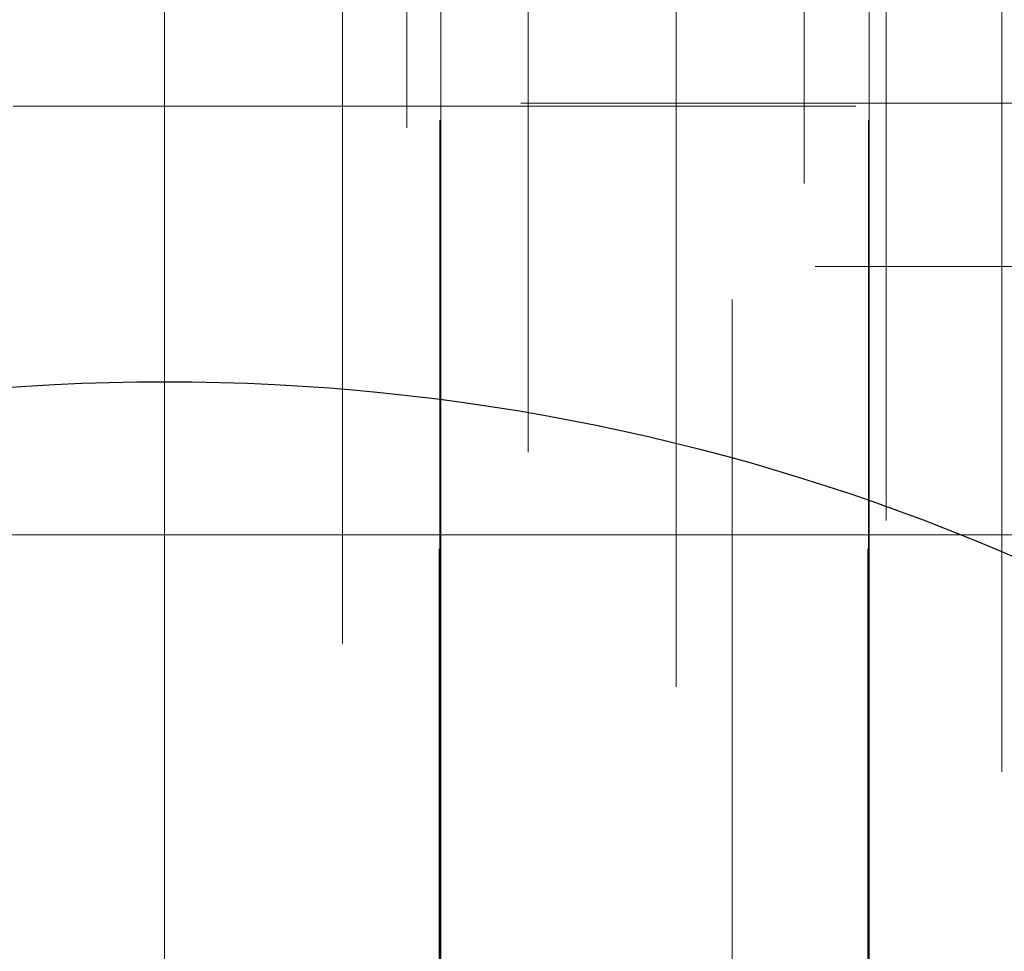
# Model space of a CAD drawing. Header units: millimetres. Extents: x -50 to 901, y -50 to 714.
# Tile 108 of 186: x -1.01 to 5.88, y 11.01 to 17.53. Entities that reach past the tile are written whole.
import ezdxf

# ---------------------------------------------------------------- set-up
doc = ezdxf.new("R2010")
doc.units = ezdxf.units.MM

# ---------------------------------------------------------------- blocks, each defined once
blk = doc.blocks.new('SW_CENTERMARKSYMBOL_0')
at = {"color": 0, "linetype": 'Continuous', "lineweight": 18}
blk.add_line((0, 10), (0, 48.6219), dxfattribs=at)
blk = doc.blocks.new('SW_CENTERMARKSYMBOL_1')
at = {"color": 0, "linetype": 'Continuous', "lineweight": 18}
for p, q in [((0, 0), (5, 0)), ((5, 0), (5.9011, 0))]:
    blk.add_line(p, q, dxfattribs=at)
blk = doc.blocks.new('SW_CENTERMARKSYMBOL_2')
at = {"color": 0, "linetype": 'Continuous', "lineweight": 18}
for p, q in [((0, 0), (5, 0)), ((5, 0), (5.9011, 0))]:
    blk.add_line(p, q, dxfattribs=at)
blk = doc.blocks.new('SW_CENTERMARKSYMBOL_3')
at = {"color": 0, "linetype": 'Continuous', "lineweight": 18}
for q in [(0, 5), (-5, 0), (0, -5), (5, 0)]:
    blk.add_line((0, 0), q, dxfattribs=at)
blk = doc.blocks.new('SW_CENTERMARKSYMBOL_4')
at = {"color": 0, "linetype": 'Continuous', "lineweight": 18}
for p, q in [((0, 0), (0, 5)), ((-5, 0), (-5.9011, 0)), ((0, 0), (-5, 0)), ((0, 0), (0, -5)), ((0, 0), (5, 0))]:
    blk.add_line(p, q, dxfattribs=at)
blk = doc.blocks.new('SW_CENTERMARKSYMBOL_5')
at = {"color": 0, "linetype": 'Continuous', "lineweight": 18}
for p, q in [((-5, 0), (-5.9011, 0)), ((0, 0), (-5, 0))]:
    blk.add_line(p, q, dxfattribs=at)
blk = doc.blocks.new('SW_CENTERMARKSYMBOL_6')
at = {"color": 0, "linetype": 'Continuous', "lineweight": 18}
for p, q in [((0, 0), (5, 0)), ((5, 0), (5.9011, 0))]:
    blk.add_line(p, q, dxfattribs=at)
blk = doc.blocks.new('SW_CENTERMARKSYMBOL_11')
at = {"color": 0, "linetype": 'Continuous', "lineweight": 18}
for p, q in [((0, 5), (0, 5.9011)), ((0, 0), (0, 5))]:
    blk.add_line(p, q, dxfattribs=at)
blk = doc.blocks.new('SW_CENTERMARKSYMBOL_12')
at = {"color": 0, "linetype": 'Continuous', "lineweight": 18}
for p, q in [((0, 5), (0, 5.9011)), ((0, 0), (0, 5))]:
    blk.add_line(p, q, dxfattribs=at)
blk = doc.blocks.new('SW_CENTERMARKSYMBOL_69')
at = {"color": 0, "linetype": 'Continuous', "lineweight": 18}
for p, q in [((0, 5), (0, 5.9011)), ((0, 0), (0, 5))]:
    blk.add_line(p, q, dxfattribs=at)
blk = doc.blocks.new('SW_CENTERMARKSYMBOL_70')
at = {"color": 0, "linetype": 'Continuous', "lineweight": 18}
for p, q in [((0, 5), (0, 5.9011)), ((0, 0), (0, 5))]:
    blk.add_line(p, q, dxfattribs=at)
blk = doc.blocks.new('SW_CENTERMARKSYMBOL_168')
at = {"color": 0, "linetype": 'Continuous', "lineweight": 18}
for p, q in [((0, 0), (0, -5)), ((0, -5), (0, -5.6463))]:
    blk.add_line(p, q, dxfattribs=at)
blk = doc.blocks.new('SW_CENTERMARKSYMBOL_174')
at = {"color": 0, "linetype": 'Continuous', "lineweight": 18}
for p, q in [((0, 0), (0, -5)), ((0, -5), (0, -5.5549))]:
    blk.add_line(p, q, dxfattribs=at)
blk = doc.blocks.new('SW_CENTERMARKSYMBOL_175')
at = {"color": 0, "linetype": 'Continuous', "lineweight": 18}
for p, q in [((0, 0), (0, -5)), ((0, -5), (0, -5.6463))]:
    blk.add_line(p, q, dxfattribs=at)
blk = doc.blocks.new('SW_CENTERMARKSYMBOL_188')
at = {"color": 0, "linetype": 'Continuous', "lineweight": 18}
for p, q in [((0, 0), (0, -5)), ((0, -5), (0, -5.5549))]:
    blk.add_line(p, q, dxfattribs=at)
blk = doc.blocks.new('SW_CENTERMARKSYMBOL_192')
at = {"color": 0, "linetype": 'Continuous', "lineweight": 18}
for p, q in [((0, 0), (0, -5)), ((0, -5), (0, -5.5209))]:
    blk.add_line(p, q, dxfattribs=at)
blk = doc.blocks.new('SW_CENTERMARKSYMBOL_196')
at = {"color": 0, "linetype": 'Continuous', "lineweight": 18}
for p, q in [((0, 0), (0, -5)), ((0, -5), (0, -5.5209))]:
    blk.add_line(p, q, dxfattribs=at)
blk = doc.blocks.new('SW_CENTERMARKSYMBOL_197')
at = {"color": 0, "linetype": 'Continuous', "lineweight": 18}
for p, q in [((0, 0), (0, -5)), ((0, -5), (0, -5.6463))]:
    blk.add_line(p, q, dxfattribs=at)
blk = doc.blocks.new('SW_CENTERMARKSYMBOL_198')
at = {"color": 0, "linetype": 'Continuous', "lineweight": 18}
for p, q in [((0, 0), (0, -5)), ((0, -5), (0, -5.5549))]:
    blk.add_line(p, q, dxfattribs=at)
blk = doc.blocks.new('SW_CENTERMARKSYMBOL_459')
at = {"color": 0, "linetype": 'Continuous', "lineweight": 18}
for p, q in [((-5, 0), (-5.5549, 0)), ((0, 0), (-5, 0))]:
    blk.add_line(p, q, dxfattribs=at)
blk = doc.blocks.new('SW_CENTERMARKSYMBOL_465')
at = {"color": 0, "linetype": 'Continuous', "lineweight": 18}
for p, q in [((-5, 0), (-5.5549, 0)), ((0, 0), (-5, 0))]:
    blk.add_line(p, q, dxfattribs=at)
blk = doc.blocks.new('SW_CENTERMARKSYMBOL_555')
at = {"color": 0, "linetype": 'Continuous', "lineweight": 18}
for p, q in [((0, 5), (0, 7)), ((0, 0), (0, 5))]:
    blk.add_line(p, q, dxfattribs=at)
blk = doc.blocks.new('SW_CENTERMARKSYMBOL_562')
at = {"color": 0, "linetype": 'Continuous', "lineweight": 18}
for p, q in [((0, 5), (0, 8)), ((0, 0), (0, 5))]:
    blk.add_line(p, q, dxfattribs=at)
blk = doc.blocks.new('SW_CENTERMARKSYMBOL_563')
at = {"color": 0, "linetype": 'Continuous', "lineweight": 18}
blk.add_line((0, 10), (0, 48.6219), dxfattribs=at)
blk = doc.blocks.new('SW_CENTERMARKSYMBOL_564')
at = {"color": 0, "linetype": 'Continuous', "lineweight": 18}
for p, q in [((0, 0), (5, 0)), ((5, 0), (5.9011, 0))]:
    blk.add_line(p, q, dxfattribs=at)
blk = doc.blocks.new('SW_CENTERMARKSYMBOL_565')
at = {"color": 0, "linetype": 'Continuous', "lineweight": 18}
for p, q in [((0, 0), (5, 0)), ((5, 0), (5.9011, 0))]:
    blk.add_line(p, q, dxfattribs=at)
blk = doc.blocks.new('SW_CENTERMARKSYMBOL_566')
at = {"color": 0, "linetype": 'Continuous', "lineweight": 18}
for q in [(0, 5), (-5, 0), (0, -5), (5, 0)]:
    blk.add_line((0, 0), q, dxfattribs=at)
blk = doc.blocks.new('SW_CENTERMARKSYMBOL_567')
at = {"color": 0, "linetype": 'Continuous', "lineweight": 18}
for p, q in [((0, 0), (0, 5)), ((-5, 0), (-5.9011, 0)), ((0, 0), (-5, 0)), ((0, 0), (0, -5)), ((0, 0), (5, 0))]:
    blk.add_line(p, q, dxfattribs=at)
blk = doc.blocks.new('SW_CENTERMARKSYMBOL_568')
at = {"color": 0, "linetype": 'Continuous', "lineweight": 18}
for p, q in [((-5, 0), (-5.9011, 0)), ((0, 0), (-5, 0))]:
    blk.add_line(p, q, dxfattribs=at)
blk = doc.blocks.new('SW_CENTERMARKSYMBOL_569')
at = {"color": 0, "linetype": 'Continuous', "lineweight": 18}
for p, q in [((0, 0), (5, 0)), ((5, 0), (5.9011, 0))]:
    blk.add_line(p, q, dxfattribs=at)
blk = doc.blocks.new('SW_CENTERMARKSYMBOL_574')
at = {"color": 0, "linetype": 'Continuous', "lineweight": 18}
for p, q in [((0, 5), (0, 5.9011)), ((0, 0), (0, 5))]:
    blk.add_line(p, q, dxfattribs=at)
blk = doc.blocks.new('SW_CENTERMARKSYMBOL_575')
at = {"color": 0, "linetype": 'Continuous', "lineweight": 18}
for p, q in [((0, 5), (0, 5.9011)), ((0, 0), (0, 5))]:
    blk.add_line(p, q, dxfattribs=at)
blk = doc.blocks.new('SW_CENTERMARKSYMBOL_632')
at = {"color": 0, "linetype": 'Continuous', "lineweight": 18}
for p, q in [((0, 5), (0, 5.9011)), ((0, 0), (0, 5))]:
    blk.add_line(p, q, dxfattribs=at)
blk = doc.blocks.new('SW_CENTERMARKSYMBOL_633')
at = {"color": 0, "linetype": 'Continuous', "lineweight": 18}
for p, q in [((0, 5), (0, 5.9011)), ((0, 0), (0, 5))]:
    blk.add_line(p, q, dxfattribs=at)
blk = doc.blocks.new('SW_CENTERMARKSYMBOL_731')
at = {"color": 0, "linetype": 'Continuous', "lineweight": 18}
for p, q in [((0, 0), (0, -5)), ((0, -5), (0, -5.6463))]:
    blk.add_line(p, q, dxfattribs=at)
blk = doc.blocks.new('SW_CENTERMARKSYMBOL_737')
at = {"color": 0, "linetype": 'Continuous', "lineweight": 18}
for p, q in [((0, 0), (0, -5)), ((0, -5), (0, -5.5549))]:
    blk.add_line(p, q, dxfattribs=at)
blk = doc.blocks.new('SW_CENTERMARKSYMBOL_738')
at = {"color": 0, "linetype": 'Continuous', "lineweight": 18}
for p, q in [((0, 0), (0, -5)), ((0, -5), (0, -5.6463))]:
    blk.add_line(p, q, dxfattribs=at)
blk = doc.blocks.new('SW_CENTERMARKSYMBOL_751')
at = {"color": 0, "linetype": 'Continuous', "lineweight": 18}
for p, q in [((0, 0), (0, -5)), ((0, -5), (0, -5.5549))]:
    blk.add_line(p, q, dxfattribs=at)
blk = doc.blocks.new('SW_CENTERMARKSYMBOL_755')
at = {"color": 0, "linetype": 'Continuous', "lineweight": 18}
for p, q in [((0, 0), (0, -5)), ((0, -5), (0, -5.5209))]:
    blk.add_line(p, q, dxfattribs=at)
blk = doc.blocks.new('SW_CENTERMARKSYMBOL_759')
at = {"color": 0, "linetype": 'Continuous', "lineweight": 18}
for p, q in [((0, 0), (0, -5)), ((0, -5), (0, -5.5209))]:
    blk.add_line(p, q, dxfattribs=at)
blk = doc.blocks.new('SW_CENTERMARKSYMBOL_760')
at = {"color": 0, "linetype": 'Continuous', "lineweight": 18}
for p, q in [((0, 0), (0, -5)), ((0, -5), (0, -5.6463))]:
    blk.add_line(p, q, dxfattribs=at)
blk = doc.blocks.new('SW_CENTERMARKSYMBOL_761')
at = {"color": 0, "linetype": 'Continuous', "lineweight": 18}
for p, q in [((0, 0), (0, -5)), ((0, -5), (0, -5.5549))]:
    blk.add_line(p, q, dxfattribs=at)
blk = doc.blocks.new('SW_CENTERMARKSYMBOL_1022')
at = {"color": 0, "linetype": 'Continuous', "lineweight": 18}
for p, q in [((-5, 0), (-5.5549, 0)), ((0, 0), (-5, 0))]:
    blk.add_line(p, q, dxfattribs=at)
blk = doc.blocks.new('SW_CENTERMARKSYMBOL_1028')
at = {"color": 0, "linetype": 'Continuous', "lineweight": 18}
for p, q in [((-5, 0), (-5.5549, 0)), ((0, 0), (-5, 0))]:
    blk.add_line(p, q, dxfattribs=at)
blk = doc.blocks.new('SW_CENTERMARKSYMBOL_1118')
at = {"color": 0, "linetype": 'Continuous', "lineweight": 18}
for p, q in [((0, 5), (0, 7)), ((0, 0), (0, 5))]:
    blk.add_line(p, q, dxfattribs=at)
blk = doc.blocks.new('SW_CENTERMARKSYMBOL_1125')
at = {"color": 0, "linetype": 'Continuous', "lineweight": 18}
for p, q in [((0, 5), (0, 8)), ((0, 0), (0, 5))]:
    blk.add_line(p, q, dxfattribs=at)
blk = doc.blocks.new('SW_CENTERMARKSYMBOL_1126')
at = {"color": 0, "linetype": 'Continuous', "lineweight": 18}
blk.add_line((0, 10), (0, 48.6219), dxfattribs=at)
blk = doc.blocks.new('SW_CENTERMARKSYMBOL_1127')
at = {"color": 0, "linetype": 'Continuous', "lineweight": 18}
for p, q in [((0, 0), (5, 0)), ((5, 0), (5.9011, 0))]:
    blk.add_line(p, q, dxfattribs=at)
blk = doc.blocks.new('SW_CENTERMARKSYMBOL_1128')
at = {"color": 0, "linetype": 'Continuous', "lineweight": 18}
for p, q in [((0, 0), (5, 0)), ((5, 0), (5.9011, 0))]:
    blk.add_line(p, q, dxfattribs=at)
blk = doc.blocks.new('SW_CENTERMARKSYMBOL_1129')
at = {"color": 0, "linetype": 'Continuous', "lineweight": 18}
for q in [(0, 5), (-5, 0), (0, -5), (5, 0)]:
    blk.add_line((0, 0), q, dxfattribs=at)
blk = doc.blocks.new('SW_CENTERMARKSYMBOL_1130')
at = {"color": 0, "linetype": 'Continuous', "lineweight": 18}
for p, q in [((0, 0), (0, 5)), ((-5, 0), (-5.9011, 0)), ((0, 0), (-5, 0)), ((0, 0), (0, -5)), ((0, 0), (5, 0))]:
    blk.add_line(p, q, dxfattribs=at)
blk = doc.blocks.new('SW_CENTERMARKSYMBOL_1131')
at = {"color": 0, "linetype": 'Continuous', "lineweight": 18}
for p, q in [((-5, 0), (-5.9011, 0)), ((0, 0), (-5, 0))]:
    blk.add_line(p, q, dxfattribs=at)
blk = doc.blocks.new('SW_CENTERMARKSYMBOL_1132')
at = {"color": 0, "linetype": 'Continuous', "lineweight": 18}
for p, q in [((0, 0), (5, 0)), ((5, 0), (5.9011, 0))]:
    blk.add_line(p, q, dxfattribs=at)
blk = doc.blocks.new('SW_CENTERMARKSYMBOL_1137')
at = {"color": 0, "linetype": 'Continuous', "lineweight": 18}
for p, q in [((0, 5), (0, 5.9011)), ((0, 0), (0, 5))]:
    blk.add_line(p, q, dxfattribs=at)
blk = doc.blocks.new('SW_CENTERMARKSYMBOL_1138')
at = {"color": 0, "linetype": 'Continuous', "lineweight": 18}
for p, q in [((0, 5), (0, 5.9011)), ((0, 0), (0, 5))]:
    blk.add_line(p, q, dxfattribs=at)
blk = doc.blocks.new('SW_CENTERMARKSYMBOL_1195')
at = {"color": 0, "linetype": 'Continuous', "lineweight": 18}
for p, q in [((0, 5), (0, 5.9011)), ((0, 0), (0, 5))]:
    blk.add_line(p, q, dxfattribs=at)
blk = doc.blocks.new('SW_CENTERMARKSYMBOL_1196')
at = {"color": 0, "linetype": 'Continuous', "lineweight": 18}
for p, q in [((0, 5), (0, 5.9011)), ((0, 0), (0, 5))]:
    blk.add_line(p, q, dxfattribs=at)
blk = doc.blocks.new('SW_CENTERMARKSYMBOL_1294')
at = {"color": 0, "linetype": 'Continuous', "lineweight": 18}
for p, q in [((0, 0), (0, -5)), ((0, -5), (0, -5.6463))]:
    blk.add_line(p, q, dxfattribs=at)
blk = doc.blocks.new('SW_CENTERMARKSYMBOL_1300')
at = {"color": 0, "linetype": 'Continuous', "lineweight": 18}
for p, q in [((0, 0), (0, -5)), ((0, -5), (0, -5.5549))]:
    blk.add_line(p, q, dxfattribs=at)
blk = doc.blocks.new('SW_CENTERMARKSYMBOL_1301')
at = {"color": 0, "linetype": 'Continuous', "lineweight": 18}
for p, q in [((0, 0), (0, -5)), ((0, -5), (0, -5.6463))]:
    blk.add_line(p, q, dxfattribs=at)
blk = doc.blocks.new('SW_CENTERMARKSYMBOL_1314')
at = {"color": 0, "linetype": 'Continuous', "lineweight": 18}
for p, q in [((0, 0), (0, -5)), ((0, -5), (0, -5.5549))]:
    blk.add_line(p, q, dxfattribs=at)
blk = doc.blocks.new('SW_CENTERMARKSYMBOL_1318')
at = {"color": 0, "linetype": 'Continuous', "lineweight": 18}
for p, q in [((0, 0), (0, -5)), ((0, -5), (0, -5.5209))]:
    blk.add_line(p, q, dxfattribs=at)
blk = doc.blocks.new('SW_CENTERMARKSYMBOL_1322')
at = {"color": 0, "linetype": 'Continuous', "lineweight": 18}
for p, q in [((0, 0), (0, -5)), ((0, -5), (0, -5.5209))]:
    blk.add_line(p, q, dxfattribs=at)
blk = doc.blocks.new('SW_CENTERMARKSYMBOL_1323')
at = {"color": 0, "linetype": 'Continuous', "lineweight": 18}
for p, q in [((0, 0), (0, -5)), ((0, -5), (0, -5.6463))]:
    blk.add_line(p, q, dxfattribs=at)
blk = doc.blocks.new('SW_CENTERMARKSYMBOL_1324')
at = {"color": 0, "linetype": 'Continuous', "lineweight": 18}
for p, q in [((0, 0), (0, -5)), ((0, -5), (0, -5.5549))]:
    blk.add_line(p, q, dxfattribs=at)
blk = doc.blocks.new('SW_CENTERMARKSYMBOL_1585')
at = {"color": 0, "linetype": 'Continuous', "lineweight": 18}
for p, q in [((-5, 0), (-5.5549, 0)), ((0, 0), (-5, 0))]:
    blk.add_line(p, q, dxfattribs=at)
blk = doc.blocks.new('SW_CENTERMARKSYMBOL_1591')
at = {"color": 0, "linetype": 'Continuous', "lineweight": 18}
for p, q in [((-5, 0), (-5.5549, 0)), ((0, 0), (-5, 0))]:
    blk.add_line(p, q, dxfattribs=at)
blk = doc.blocks.new('SW_CENTERMARKSYMBOL_1681')
at = {"color": 0, "linetype": 'Continuous', "lineweight": 18}
for p, q in [((0, 5), (0, 7)), ((0, 0), (0, 5))]:
    blk.add_line(p, q, dxfattribs=at)
blk = doc.blocks.new('SW_CENTERMARKSYMBOL_1688')
at = {"color": 0, "linetype": 'Continuous', "lineweight": 18}
for p, q in [((0, 5), (0, 8)), ((0, 0), (0, 5))]:
    blk.add_line(p, q, dxfattribs=at)
blk = doc.blocks.new('SW_CENTERMARKSYMBOL_1689')
at = {"color": 0, "linetype": 'Continuous', "lineweight": 18}
blk.add_line((0, 10), (0, 48.6219), dxfattribs=at)
blk = doc.blocks.new('SW_CENTERMARKSYMBOL_1690')
at = {"color": 0, "linetype": 'Continuous', "lineweight": 18}
for p, q in [((0, 0), (5, 0)), ((5, 0), (5.9011, 0))]:
    blk.add_line(p, q, dxfattribs=at)
blk = doc.blocks.new('SW_CENTERMARKSYMBOL_1691')
at = {"color": 0, "linetype": 'Continuous', "lineweight": 18}
for p, q in [((0, 0), (5, 0)), ((5, 0), (5.9011, 0))]:
    blk.add_line(p, q, dxfattribs=at)
blk = doc.blocks.new('SW_CENTERMARKSYMBOL_1692')
at = {"color": 0, "linetype": 'Continuous', "lineweight": 18}
for q in [(0, 5), (-5, 0), (0, -5), (5, 0)]:
    blk.add_line((0, 0), q, dxfattribs=at)
blk = doc.blocks.new('SW_CENTERMARKSYMBOL_1693')
at = {"color": 0, "linetype": 'Continuous', "lineweight": 18}
for p, q in [((0, 0), (0, 5)), ((-5, 0), (-5.9011, 0)), ((0, 0), (-5, 0)), ((0, 0), (0, -5)), ((0, 0), (5, 0))]:
    blk.add_line(p, q, dxfattribs=at)
blk = doc.blocks.new('SW_CENTERMARKSYMBOL_1694')
at = {"color": 0, "linetype": 'Continuous', "lineweight": 18}
for p, q in [((-5, 0), (-5.9011, 0)), ((0, 0), (-5, 0))]:
    blk.add_line(p, q, dxfattribs=at)
blk = doc.blocks.new('SW_CENTERMARKSYMBOL_1695')
at = {"color": 0, "linetype": 'Continuous', "lineweight": 18}
for p, q in [((0, 0), (5, 0)), ((5, 0), (5.9011, 0))]:
    blk.add_line(p, q, dxfattribs=at)
blk = doc.blocks.new('SW_CENTERMARKSYMBOL_1700')
at = {"color": 0, "linetype": 'Continuous', "lineweight": 18}
for p, q in [((0, 5), (0, 5.9011)), ((0, 0), (0, 5))]:
    blk.add_line(p, q, dxfattribs=at)
blk = doc.blocks.new('SW_CENTERMARKSYMBOL_1701')
at = {"color": 0, "linetype": 'Continuous', "lineweight": 18}
for p, q in [((0, 5), (0, 5.9011)), ((0, 0), (0, 5))]:
    blk.add_line(p, q, dxfattribs=at)
blk = doc.blocks.new('SW_CENTERMARKSYMBOL_1758')
at = {"color": 0, "linetype": 'Continuous', "lineweight": 18}
for p, q in [((0, 5), (0, 5.9011)), ((0, 0), (0, 5))]:
    blk.add_line(p, q, dxfattribs=at)
blk = doc.blocks.new('SW_CENTERMARKSYMBOL_1759')
at = {"color": 0, "linetype": 'Continuous', "lineweight": 18}
for p, q in [((0, 5), (0, 5.9011)), ((0, 0), (0, 5))]:
    blk.add_line(p, q, dxfattribs=at)
blk = doc.blocks.new('SW_CENTERMARKSYMBOL_1857')
at = {"color": 0, "linetype": 'Continuous', "lineweight": 18}
for p, q in [((0, 0), (0, -5)), ((0, -5), (0, -5.6463))]:
    blk.add_line(p, q, dxfattribs=at)
blk = doc.blocks.new('SW_CENTERMARKSYMBOL_1863')
at = {"color": 0, "linetype": 'Continuous', "lineweight": 18}
for p, q in [((0, 0), (0, -5)), ((0, -5), (0, -5.5549))]:
    blk.add_line(p, q, dxfattribs=at)
blk = doc.blocks.new('SW_CENTERMARKSYMBOL_1864')
at = {"color": 0, "linetype": 'Continuous', "lineweight": 18}
for p, q in [((0, 0), (0, -5)), ((0, -5), (0, -5.6463))]:
    blk.add_line(p, q, dxfattribs=at)
blk = doc.blocks.new('SW_CENTERMARKSYMBOL_1877')
at = {"color": 0, "linetype": 'Continuous', "lineweight": 18}
for p, q in [((0, 0), (0, -5)), ((0, -5), (0, -5.5549))]:
    blk.add_line(p, q, dxfattribs=at)
blk = doc.blocks.new('SW_CENTERMARKSYMBOL_1881')
at = {"color": 0, "linetype": 'Continuous', "lineweight": 18}
for p, q in [((0, 0), (0, -5)), ((0, -5), (0, -5.5209))]:
    blk.add_line(p, q, dxfattribs=at)
blk = doc.blocks.new('SW_CENTERMARKSYMBOL_1885')
at = {"color": 0, "linetype": 'Continuous', "lineweight": 18}
for p, q in [((0, 0), (0, -5)), ((0, -5), (0, -5.5209))]:
    blk.add_line(p, q, dxfattribs=at)
blk = doc.blocks.new('SW_CENTERMARKSYMBOL_1886')
at = {"color": 0, "linetype": 'Continuous', "lineweight": 18}
for p, q in [((0, 0), (0, -5)), ((0, -5), (0, -5.6463))]:
    blk.add_line(p, q, dxfattribs=at)
blk = doc.blocks.new('SW_CENTERMARKSYMBOL_1887')
at = {"color": 0, "linetype": 'Continuous', "lineweight": 18}
for p, q in [((0, 0), (0, -5)), ((0, -5), (0, -5.5549))]:
    blk.add_line(p, q, dxfattribs=at)
blk = doc.blocks.new('SW_CENTERMARKSYMBOL_2148')
at = {"color": 0, "linetype": 'Continuous', "lineweight": 18}
for p, q in [((-5, 0), (-5.5549, 0)), ((0, 0), (-5, 0))]:
    blk.add_line(p, q, dxfattribs=at)
blk = doc.blocks.new('SW_CENTERMARKSYMBOL_2154')
at = {"color": 0, "linetype": 'Continuous', "lineweight": 18}
for p, q in [((-5, 0), (-5.5549, 0)), ((0, 0), (-5, 0))]:
    blk.add_line(p, q, dxfattribs=at)
blk = doc.blocks.new('SW_CENTERMARKSYMBOL_2244')
at = {"color": 0, "linetype": 'Continuous', "lineweight": 18}
for p, q in [((0, 5), (0, 7)), ((0, 0), (0, 5))]:
    blk.add_line(p, q, dxfattribs=at)
blk = doc.blocks.new('SW_CENTERMARKSYMBOL_2251')
at = {"color": 0, "linetype": 'Continuous', "lineweight": 18}
for p, q in [((0, 5), (0, 8)), ((0, 0), (0, 5))]:
    blk.add_line(p, q, dxfattribs=at)
blk = doc.blocks.new('SW_CENTERMARKSYMBOL_2252')
at = {"color": 0, "linetype": 'Continuous', "lineweight": 18}
blk.add_line((0, 10), (0, 48.6219), dxfattribs=at)
blk = doc.blocks.new('SW_CENTERMARKSYMBOL_2253')
at = {"color": 0, "linetype": 'Continuous', "lineweight": 18}
for p, q in [((0, 0), (5, 0)), ((5, 0), (5.9011, 0))]:
    blk.add_line(p, q, dxfattribs=at)
blk = doc.blocks.new('SW_CENTERMARKSYMBOL_2254')
at = {"color": 0, "linetype": 'Continuous', "lineweight": 18}
for p, q in [((0, 0), (5, 0)), ((5, 0), (5.9011, 0))]:
    blk.add_line(p, q, dxfattribs=at)
blk = doc.blocks.new('SW_CENTERMARKSYMBOL_2255')
at = {"color": 0, "linetype": 'Continuous', "lineweight": 18}
for q in [(0, 5), (-5, 0), (0, -5), (5, 0)]:
    blk.add_line((0, 0), q, dxfattribs=at)
blk = doc.blocks.new('SW_CENTERMARKSYMBOL_2256')
at = {"color": 0, "linetype": 'Continuous', "lineweight": 18}
for p, q in [((0, 0), (0, 5)), ((-5, 0), (-5.9011, 0)), ((0, 0), (-5, 0)), ((0, 0), (0, -5)), ((0, 0), (5, 0))]:
    blk.add_line(p, q, dxfattribs=at)
blk = doc.blocks.new('SW_CENTERMARKSYMBOL_2257')
at = {"color": 0, "linetype": 'Continuous', "lineweight": 18}
for p, q in [((-5, 0), (-5.9011, 0)), ((0, 0), (-5, 0))]:
    blk.add_line(p, q, dxfattribs=at)
blk = doc.blocks.new('SW_CENTERMARKSYMBOL_2258')
at = {"color": 0, "linetype": 'Continuous', "lineweight": 18}
for p, q in [((0, 0), (5, 0)), ((5, 0), (5.9011, 0))]:
    blk.add_line(p, q, dxfattribs=at)
blk = doc.blocks.new('SW_CENTERMARKSYMBOL_2263')
at = {"color": 0, "linetype": 'Continuous', "lineweight": 18}
for p, q in [((0, 5), (0, 5.9011)), ((0, 0), (0, 5))]:
    blk.add_line(p, q, dxfattribs=at)
blk = doc.blocks.new('SW_CENTERMARKSYMBOL_2264')
at = {"color": 0, "linetype": 'Continuous', "lineweight": 18}
for p, q in [((0, 5), (0, 5.9011)), ((0, 0), (0, 5))]:
    blk.add_line(p, q, dxfattribs=at)
blk = doc.blocks.new('SW_CENTERMARKSYMBOL_2321')
at = {"color": 0, "linetype": 'Continuous', "lineweight": 18}
for p, q in [((0, 5), (0, 5.9011)), ((0, 0), (0, 5))]:
    blk.add_line(p, q, dxfattribs=at)
blk = doc.blocks.new('SW_CENTERMARKSYMBOL_2322')
at = {"color": 0, "linetype": 'Continuous', "lineweight": 18}
for p, q in [((0, 5), (0, 5.9011)), ((0, 0), (0, 5))]:
    blk.add_line(p, q, dxfattribs=at)
blk = doc.blocks.new('SW_CENTERMARKSYMBOL_2420')
at = {"color": 0, "linetype": 'Continuous', "lineweight": 18}
for p, q in [((0, 0), (0, -5)), ((0, -5), (0, -5.6463))]:
    blk.add_line(p, q, dxfattribs=at)
blk = doc.blocks.new('SW_CENTERMARKSYMBOL_2426')
at = {"color": 0, "linetype": 'Continuous', "lineweight": 18}
for p, q in [((0, 0), (0, -5)), ((0, -5), (0, -5.5549))]:
    blk.add_line(p, q, dxfattribs=at)
blk = doc.blocks.new('SW_CENTERMARKSYMBOL_2427')
at = {"color": 0, "linetype": 'Continuous', "lineweight": 18}
for p, q in [((0, 0), (0, -5)), ((0, -5), (0, -5.6463))]:
    blk.add_line(p, q, dxfattribs=at)
blk = doc.blocks.new('SW_CENTERMARKSYMBOL_2440')
at = {"color": 0, "linetype": 'Continuous', "lineweight": 18}
for p, q in [((0, 0), (0, -5)), ((0, -5), (0, -5.5549))]:
    blk.add_line(p, q, dxfattribs=at)
blk = doc.blocks.new('SW_CENTERMARKSYMBOL_2444')
at = {"color": 0, "linetype": 'Continuous', "lineweight": 18}
for p, q in [((0, 0), (0, -5)), ((0, -5), (0, -5.5209))]:
    blk.add_line(p, q, dxfattribs=at)
blk = doc.blocks.new('SW_CENTERMARKSYMBOL_2448')
at = {"color": 0, "linetype": 'Continuous', "lineweight": 18}
for p, q in [((0, 0), (0, -5)), ((0, -5), (0, -5.5209))]:
    blk.add_line(p, q, dxfattribs=at)
blk = doc.blocks.new('SW_CENTERMARKSYMBOL_2449')
at = {"color": 0, "linetype": 'Continuous', "lineweight": 18}
for p, q in [((0, 0), (0, -5)), ((0, -5), (0, -5.6463))]:
    blk.add_line(p, q, dxfattribs=at)
blk = doc.blocks.new('SW_CENTERMARKSYMBOL_2450')
at = {"color": 0, "linetype": 'Continuous', "lineweight": 18}
for p, q in [((0, 0), (0, -5)), ((0, -5), (0, -5.5549))]:
    blk.add_line(p, q, dxfattribs=at)
blk = doc.blocks.new('SW_CENTERMARKSYMBOL_2711')
at = {"color": 0, "linetype": 'Continuous', "lineweight": 18}
for p, q in [((-5, 0), (-5.5549, 0)), ((0, 0), (-5, 0))]:
    blk.add_line(p, q, dxfattribs=at)
blk = doc.blocks.new('SW_CENTERMARKSYMBOL_2717')
at = {"color": 0, "linetype": 'Continuous', "lineweight": 18}
for p, q in [((-5, 0), (-5.5549, 0)), ((0, 0), (-5, 0))]:
    blk.add_line(p, q, dxfattribs=at)
blk = doc.blocks.new('SW_CENTERMARKSYMBOL_2807')
at = {"color": 0, "linetype": 'Continuous', "lineweight": 18}
for p, q in [((0, 5), (0, 7)), ((0, 0), (0, 5))]:
    blk.add_line(p, q, dxfattribs=at)
blk = doc.blocks.new('SW_CENTERMARKSYMBOL_2814')
at = {"color": 0, "linetype": 'Continuous', "lineweight": 18}
for p, q in [((0, 5), (0, 8)), ((0, 0), (0, 5))]:
    blk.add_line(p, q, dxfattribs=at)

msp = doc.modelspace()

# ---------------------------------------------------------------- linework, layer by layer
at = {"color": 7, "linetype": 'Continuous', "lineweight": 25}
for radius in [45, 45, 45, 45, 45, 43.8964, 43.8964, 43.8964, 43.8964, 43.8964, 43.6219, 43.6219, 43.6219, 43.6219, 43.6219, 42.2814, 42.2814, 42.2814, 42.2814, 42.2814, 35.2814, 35.2814, 35.2814, 35.2814, 35.2814, 33.2814, 33.2814, 33.2814, 33.2814, 33.2814, 15, 15, 15, 15, 15]:
    msp.add_circle((0, 0), radius, dxfattribs=at)
msp.add_arc((0, 0), 50, 4.01152, 85.98848, dxfattribs=at)
msp.add_arc((0, 0), 50, 4.01152, 85.98848, dxfattribs=at)
msp.add_arc((0, 0), 50, 4.01152, 85.98848, dxfattribs=at)
msp.add_arc((0, 0), 50, 4.01152, 85.98848, dxfattribs=at)
msp.add_arc((0, 0), 50, 4.01152, 85.98848, dxfattribs=at)

# ---------------------------------------------------------------- block references
at = {"color": 7, "linetype": 'Continuous', "lineweight": 18}
for name, p in [('SW_CENTERMARKSYMBOL_0', (0, 0)), ('SW_CENTERMARKSYMBOL_563', (0, 0)), ('SW_CENTERMARKSYMBOL_1126', (0, 0)), ('SW_CENTERMARKSYMBOL_1689', (0, 0)), ('SW_CENTERMARKSYMBOL_2252', (0, 0)), ('SW_CENTERMARKSYMBOL_192', (1.6966, 22.2978)), ('SW_CENTERMARKSYMBOL_755', (1.6966, 22.2978)), ('SW_CENTERMARKSYMBOL_1318', (1.6966, 22.2978)), ('SW_CENTERMARKSYMBOL_1881', (1.6966, 22.2978)), ('SW_CENTERMARKSYMBOL_2444', (1.6966, 22.2978)), ('SW_CENTERMARKSYMBOL_196', (4.4778, 21.9093)), ('SW_CENTERMARKSYMBOL_759', (4.4778, 21.9093)), ('SW_CENTERMARKSYMBOL_1322', (4.4778, 21.9093)), ('SW_CENTERMARKSYMBOL_1885', (4.4778, 21.9093)), ('SW_CENTERMARKSYMBOL_2448', (4.4778, 21.9093)), ('SW_CENTERMARKSYMBOL_168', (0, 20.3121)), ('SW_CENTERMARKSYMBOL_731', (0, 20.3121)), ('SW_CENTERMARKSYMBOL_1294', (0, 20.3121)), ('SW_CENTERMARKSYMBOL_1857', (0, 20.3121)), ('SW_CENTERMARKSYMBOL_2420', (0, 20.3121)), ('SW_CENTERMARKSYMBOL_175', (2.5458, 20.152)), ('SW_CENTERMARKSYMBOL_738', (2.5458, 20.152)), ('SW_CENTERMARKSYMBOL_1301', (2.5458, 20.152)), ('SW_CENTERMARKSYMBOL_1864', (2.5458, 20.152)), ('SW_CENTERMARKSYMBOL_2427', (2.5458, 20.152)), ('SW_CENTERMARKSYMBOL_197', (5.0514, 19.674)), ('SW_CENTERMARKSYMBOL_760', (5.0514, 19.674)), ('SW_CENTERMARKSYMBOL_1323', (5.0514, 19.674)), ('SW_CENTERMARKSYMBOL_1886', (5.0514, 19.674)), ('SW_CENTERMARKSYMBOL_2449', (5.0514, 19.674)), ('SW_CENTERMARKSYMBOL_174', (1.2448, 18.722)), ('SW_CENTERMARKSYMBOL_737', (1.2448, 18.722)), ('SW_CENTERMARKSYMBOL_1300', (1.2448, 18.722)), ('SW_CENTERMARKSYMBOL_1863', (1.2448, 18.722)), ('SW_CENTERMARKSYMBOL_2426', (1.2448, 18.722)), ('SW_CENTERMARKSYMBOL_198', (3.5815, 18.4183)), ('SW_CENTERMARKSYMBOL_761', (3.5815, 18.4183)), ('SW_CENTERMARKSYMBOL_1324', (3.5815, 18.4183)), ('SW_CENTERMARKSYMBOL_1887', (3.5815, 18.4183)), ('SW_CENTERMARKSYMBOL_2450', (3.5815, 18.4183)), ('SW_CENTERMARKSYMBOL_188', (5.8617, 17.8242)), ('SW_CENTERMARKSYMBOL_751', (5.8617, 17.8242)), ('SW_CENTERMARKSYMBOL_1314', (5.8617, 17.8242)), ('SW_CENTERMARKSYMBOL_1877', (5.8617, 17.8242)), ('SW_CENTERMARKSYMBOL_2440', (5.8617, 17.8242)), ('SW_CENTERMARKSYMBOL_6', (-1.061, 16.9289)), ('SW_CENTERMARKSYMBOL_569', (-1.061, 16.9289)), ('SW_CENTERMARKSYMBOL_1132', (-1.061, 16.9289)), ('SW_CENTERMARKSYMBOL_1695', (-1.061, 16.9289)), ('SW_CENTERMARKSYMBOL_2258', (-1.061, 16.9289)), ('SW_CENTERMARKSYMBOL_465', (8.0494, 16.949)), ('SW_CENTERMARKSYMBOL_1028', (8.0494, 16.949)), ('SW_CENTERMARKSYMBOL_1591', (8.0494, 16.949)), ('SW_CENTERMARKSYMBOL_2154', (8.0494, 16.949)), ('SW_CENTERMARKSYMBOL_2717', (8.0494, 16.949)), ('SW_CENTERMARKSYMBOL_459', (10.1102, 15.8065)), ('SW_CENTERMARKSYMBOL_1022', (10.1102, 15.8065)), ('SW_CENTERMARKSYMBOL_1585', (10.1102, 15.8065)), ('SW_CENTERMARKSYMBOL_2148', (10.1102, 15.8065)), ('SW_CENTERMARKSYMBOL_2711', (10.1102, 15.8065)), ('SW_CENTERMARKSYMBOL_1', (-4.0663, 13.9289)), ('SW_CENTERMARKSYMBOL_564', (-4.0663, 13.9289)), ('SW_CENTERMARKSYMBOL_1127', (-4.0663, 13.9289)), ('SW_CENTERMARKSYMBOL_1690', (-4.0663, 13.9289)), ('SW_CENTERMARKSYMBOL_2253', (-4.0663, 13.9289)), ('SW_CENTERMARKSYMBOL_2', (-1.0663, 13.9289)), ('SW_CENTERMARKSYMBOL_565', (-1.0663, 13.9289)), ('SW_CENTERMARKSYMBOL_1128', (-1.0663, 13.9289)), ('SW_CENTERMARKSYMBOL_1691', (-1.0663, 13.9289)), ('SW_CENTERMARKSYMBOL_2254', (-1.0663, 13.9289)), ('SW_CENTERMARKSYMBOL_3', (1.9337, 13.9289)), ('SW_CENTERMARKSYMBOL_566', (1.9337, 13.9289)), ('SW_CENTERMARKSYMBOL_1129', (1.9337, 13.9289)), ('SW_CENTERMARKSYMBOL_1692', (1.9337, 13.9289)), ('SW_CENTERMARKSYMBOL_2255', (1.9337, 13.9289)), ('SW_CENTERMARKSYMBOL_4', (4.9337, 13.9289)), ('SW_CENTERMARKSYMBOL_567', (4.9337, 13.9289)), ('SW_CENTERMARKSYMBOL_1130', (4.9337, 13.9289)), ('SW_CENTERMARKSYMBOL_1693', (4.9337, 13.9289)), ('SW_CENTERMARKSYMBOL_2256', (4.9337, 13.9289)), ('SW_CENTERMARKSYMBOL_5', (7.9337, 13.9289)), ('SW_CENTERMARKSYMBOL_568', (7.9337, 13.9289)), ('SW_CENTERMARKSYMBOL_1131', (7.9337, 13.9289)), ('SW_CENTERMARKSYMBOL_1694', (7.9337, 13.9289)), ('SW_CENTERMARKSYMBOL_2257', (7.9337, 13.9289)), ('SW_CENTERMARKSYMBOL_555', (0, 10)), ('SW_CENTERMARKSYMBOL_1118', (0, 10)), ('SW_CENTERMARKSYMBOL_1681', (0, 10)), ('SW_CENTERMARKSYMBOL_2244', (0, 10)), ('SW_CENTERMARKSYMBOL_2807', (0, 10)), ('SW_CENTERMARKSYMBOL_11', (1.9283, 10.9289)), ('SW_CENTERMARKSYMBOL_574', (1.9283, 10.9289)), ('SW_CENTERMARKSYMBOL_1137', (1.9283, 10.9289)), ('SW_CENTERMARKSYMBOL_1700', (1.9283, 10.9289)), ('SW_CENTERMARKSYMBOL_2263', (1.9283, 10.9289)), ('SW_CENTERMARKSYMBOL_12', (4.9283, 10.9289)), ('SW_CENTERMARKSYMBOL_575', (4.9283, 10.9289)), ('SW_CENTERMARKSYMBOL_1138', (4.9283, 10.9289)), ('SW_CENTERMARKSYMBOL_1701', (4.9283, 10.9289)), ('SW_CENTERMARKSYMBOL_2264', (4.9283, 10.9289)), ('SW_CENTERMARKSYMBOL_562', (3.9746, 7.5753)), ('SW_CENTERMARKSYMBOL_1125', (3.9746, 7.5753)), ('SW_CENTERMARKSYMBOL_1688', (3.9746, 7.5753)), ('SW_CENTERMARKSYMBOL_2251', (3.9746, 7.5753)), ('SW_CENTERMARKSYMBOL_2814', (3.9746, 7.5753)), ('SW_CENTERMARKSYMBOL_70', (1.923, 7.9289)), ('SW_CENTERMARKSYMBOL_633', (1.923, 7.9289)), ('SW_CENTERMARKSYMBOL_1196', (1.923, 7.9289)), ('SW_CENTERMARKSYMBOL_1759', (1.923, 7.9289)), ('SW_CENTERMARKSYMBOL_2322', (1.923, 7.9289)), ('SW_CENTERMARKSYMBOL_69', (4.923, 7.9289)), ('SW_CENTERMARKSYMBOL_632', (4.923, 7.9289)), ('SW_CENTERMARKSYMBOL_1195', (4.923, 7.9289)), ('SW_CENTERMARKSYMBOL_1758', (4.923, 7.9289)), ('SW_CENTERMARKSYMBOL_2321', (4.923, 7.9289))]:
    msp.add_blockref(name, p, dxfattribs=at)

doc.saveas('drawing.dxf')
